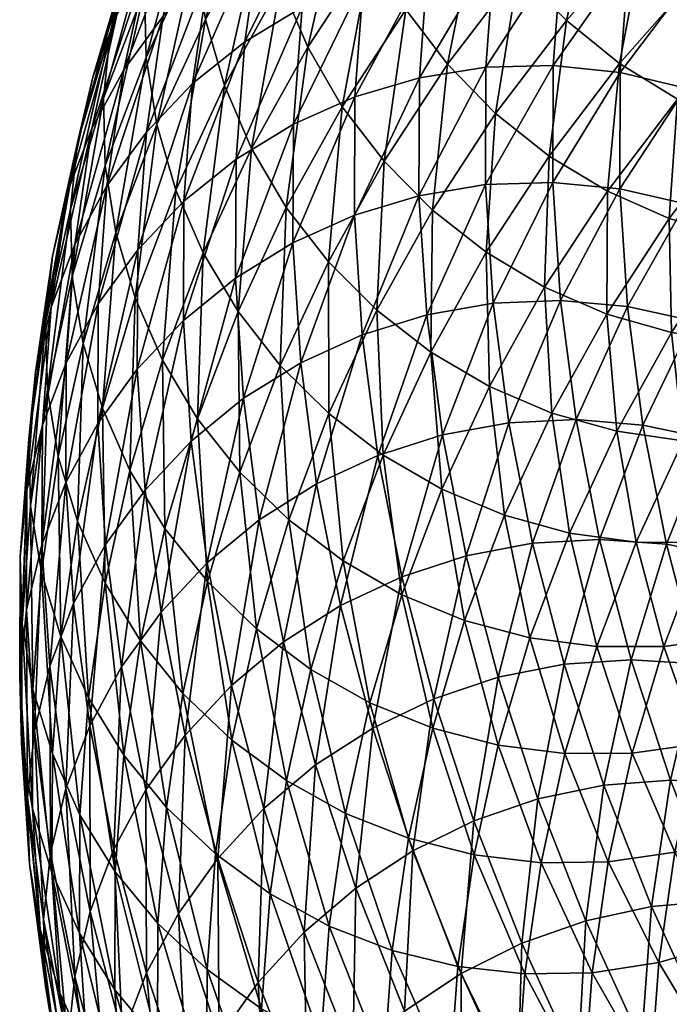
# Model space of a CAD drawing. Header units: centimetres. Extents: x -1886 to 2760, y -2774 to 68.
# Tile 61 of 77: x -0.496 to -0.285, y 66.787 to 67.108. Entities that reach past the tile are written whole.
import ezdxf

# ---------------------------------------------------------------- set-up
doc = ezdxf.new("R2010")
doc.units = ezdxf.units.CM
doc.layers.get('0').update_dxf_attribs({"true_color": 0x086e87})

msp = doc.modelspace()

# ---------------------------------------------------------------- meshes
at = {"color": 9, "true_color": 0xc1c1c1}
mesh = msp.add_polyface(dxfattribs=at)
corners = [(-0.33651, 67.16712, -1134.65332), (-0.3419, 67.13002, -1134.72485), (-0.36353, 67.12671, -1134.72302), (-0.35811, 67.16395, -1134.65125), (-0.38451, 67.12063, -1134.72009), (-0.37908, 67.15799, -1134.64807), (-0.36646, 67.05054, -1134.86316), (-0.36631, 67.08888, -1134.7937), (-0.34468, 67.09233, -1134.79529), (-0.38731, 67.08266, -1134.79102), (-0.34483, 67.05414, -1134.86438), (-0.32277, 67.09288, -1134.79565), (-0.32001, 67.13042, -1134.72546), (-0.32292, 67.05485, -1134.8645), (-0.30096, 67.0906, -1134.7948), (-0.2982, 67.12798, -1134.72498), (-0.31463, 67.16738, -1134.65417), (-0.29285, 67.16479, -1134.65405), (-0.25106, 67.15136, -1134.65039), (-0.25638, 67.11485, -1134.7207), (-0.27687, 67.12277, -1134.72339), (-0.27153, 67.15943, -1134.65271), (-0.25911, 67.07779, -1134.78992), (-0.27961, 67.08555, -1134.79297), (-0.2371, 67.10429, -1134.71692), (-0.23983, 67.0674, -1134.78589), (-0.22395, 67.17636, -1134.57556), (-0.23181, 67.14065, -1134.64685), (-0.22956, 67.138, -1133.84851), (-0.25712, 67.11066, -1133.92761), (-0.23713, 67.10162, -1133.92749), (-0.28233, 67.08195, -1134.00574), (-0.26226, 67.07301, -1134.00537), (-0.24134, 67.06677, -1134.00598), (-0.3241, 67.06344, -1134.08472), (-0.30118, 67.09354, -1134.0072), (-0.31852, 67.10751, -1134.00964), (-0.34152, 67.0773, -1134.0874), (-0.24823, 67.14979, -1133.84949), (-0.27588, 67.12236, -1133.92871), (-0.26538, 67.16395, -1133.85132), (-0.29313, 67.13642, -1133.93091), (-0.32197, 67.17064, -1133.93799), (-0.34753, 67.14154, -1134.01733), (-0.33406, 67.1236, -1134.01294), (-0.30859, 67.1526, -1133.93396), (-0.28075, 67.18022, -1133.85413), (-0.37779, 67.06174, -1134.16821), (-0.35715, 67.09328, -1134.09106), (-0.37069, 67.11112, -1134.0957), (-0.35864, 67.16108, -1134.02246), (-0.38188, 67.13057, -1134.10107), (-0.36726, 67.18184, -1134.02832), (-0.333, 67.19026, -1133.94287)]
mesh.append_faces([[corners[k] for k in face] for face in [(0, 1, 2), (2, 3, 0), (3, 2, 4), (4, 5, 3), (6, 7, 8), (1, 8, 7), (7, 2, 1), (2, 7, 9), (10, 8, 11), (8, 1, 12), (12, 11, 8), (13, 11, 14), (11, 12, 15), (15, 14, 11), (1, 0, 16), (16, 12, 1), (12, 16, 17), (17, 15, 12), (18, 19, 20), (20, 21, 18), (21, 20, 15), (15, 17, 21), (19, 22, 23), (23, 20, 19), (20, 23, 14), (14, 15, 20), (22, 19, 24), (24, 25, 22), (26, 27, 18), (19, 18, 27), (27, 24, 19), (28, 29, 30), (29, 31, 32), (32, 30, 29), (30, 32, 33), (34, 35, 36), (36, 37, 34), (29, 28, 38), (38, 39, 29), (39, 38, 40), (40, 41, 39), (31, 29, 39), (39, 35, 31), (35, 39, 41), (41, 36, 35), (42, 43, 44), (44, 45, 42), (46, 45, 41), (41, 40, 46), (45, 44, 36), (36, 41, 45), (47, 48, 49), (43, 49, 48), (48, 44, 43), (44, 48, 37), (37, 36, 44), (49, 43, 50), (50, 51, 49), (51, 50, 52), (53, 50, 43)]], dxfattribs={"vtx2": -1, "color": 9})
mesh = msp.add_polyface(dxfattribs=at)
corners = [(-0.4648, 67.10942, -1134.53711), (-0.47292, 67.07237, -1134.61084), (-0.48068, 67.05206, -1134.60254), (-0.47255, 67.0891, -1134.52881), (-0.45438, 67.12846, -1134.54492), (-0.46251, 67.09144, -1134.61877), (-0.44156, 67.14594, -1134.55237), (-0.44968, 67.10896, -1134.6261), (-0.46799, 67.0537, -1134.69141), (-0.45515, 67.07125, -1134.69873), (-0.40962, 67.17507, -1134.56531), (-0.41772, 67.13821, -1134.63879), (-0.43466, 67.12464, -1134.63281), (-0.42317, 67.10064, -1134.71118), (-0.44013, 67.087, -1134.70544), (-0.42655, 67.16158, -1134.5592), (-0.44294, 67.04873, -1134.77673), (-0.42598, 67.06246, -1134.78247), (-0.40451, 67.11189, -1134.71619), (-0.40731, 67.07381, -1134.78723), (-0.38451, 67.12063, -1134.72009), (-0.38731, 67.08266, -1134.79102), (-0.39907, 67.14937, -1134.64392), (-0.37908, 67.15799, -1134.64807), (-0.36353, 67.12671, -1134.72302), (-0.42094, 67.06593, -1134.25549), (-0.40265, 67.09882, -1134.17871), (-0.41141, 67.11942, -1134.18518), (-0.42974, 67.08643, -1134.26221), (-0.4209, 67.16288, -1134.19958), (-0.43933, 67.12974, -1134.27698), (-0.43592, 67.10782, -1134.26929), (-0.41753, 67.14089, -1134.19214), (-0.45521, 67.09552, -1134.35352), (-0.45177, 67.07367, -1134.34558), (-0.44555, 67.05236, -1134.33826), (-0.46853, 67.06031, -1134.42896), (-0.45576, 67.11755, -1134.36157), (-0.4691, 67.08228, -1134.43726), (-0.47984, 67.04611, -1134.51184), (-0.46684, 67.10408, -1134.44568), (-0.45347, 67.13939, -1134.36987), (-0.43984, 67.15182, -1134.28491), (-0.43753, 67.17371, -1134.29309), (-0.45403, 67.14565, -1134.46216), (-0.46179, 67.12533, -1134.45398), (-0.47759, 67.06787, -1134.52039), (-0.44065, 67.18099, -1134.38635), (-0.44842, 67.16066, -1134.37817), (-0.44362, 67.16469, -1134.47009), (-0.37069, 67.11112, -1134.0957), (-0.39141, 67.07948, -1134.1731), (-0.37779, 67.06174, -1134.16821), (-0.38188, 67.13057, -1134.10107), (-0.39056, 67.15125, -1134.10718), (-0.39663, 67.1728, -1134.11389)]
mesh.append_faces([[corners[k] for k in face] for face in [(0, 1, 2), (2, 3, 0), (1, 0, 4), (4, 5, 1), (5, 4, 6), (6, 7, 5), (8, 5, 7), (7, 9, 8), (10, 11, 12), (11, 13, 14), (14, 12, 11), (15, 12, 7), (7, 6, 15), (12, 14, 9), (9, 7, 12), (16, 14, 13), (17, 13, 18), (18, 19, 17), (19, 18, 20), (20, 21, 19), (13, 11, 22), (22, 18, 13), (18, 22, 23), (23, 20, 18), (21, 20, 24), (25, 26, 27), (27, 28, 25), (29, 30, 31), (31, 32, 29), (30, 33, 34), (34, 31, 30), (32, 31, 28), (28, 27, 32), (31, 34, 35), (35, 28, 31), (36, 33, 37), (37, 38, 36), (39, 38, 40), (38, 37, 41), (41, 40, 38), (33, 30, 42), (42, 37, 33), (37, 42, 43), (43, 41, 37), (44, 0, 3), (3, 45, 44), (45, 3, 46), (46, 40, 45), (47, 44, 45), (48, 45, 40), (40, 41, 48), (0, 44, 49), (49, 4, 0), (50, 51, 52), (51, 50, 53), (53, 26, 51), (26, 53, 54), (54, 27, 26), (55, 32, 27), (27, 54, 55)]], dxfattribs={"vtx2": -1, "color": 9})
mesh = msp.add_polyface(dxfattribs=at)
corners = [(-0.44056, 66.97069, -1134.91602), (-0.44308, 67.00993, -1134.84705), (-0.42612, 67.02375, -1134.85254), (-0.4236, 66.9846, -1134.92151), (-0.40746, 67.03522, -1134.85718), (-0.40495, 66.99619, -1134.9259), (-0.38745, 67.04419, -1134.86072), (-0.48734, 66.98727, -1134.5769), (-0.47925, 67.0242, -1134.50342), (-0.47984, 67.04611, -1134.51184), (-0.48795, 67.00913, -1134.58545), (-0.47759, 67.06787, -1134.52039), (-0.48571, 67.03085, -1134.59399), (-0.49341, 66.97142, -1134.65796), (-0.47292, 67.07237, -1134.61084), (-0.4784, 67.03461, -1134.68359), (-0.48615, 67.01428, -1134.67529), (-0.48068, 67.05206, -1134.60254), (-0.47255, 67.0891, -1134.52881), (-0.49118, 66.9931, -1134.66663), (-0.48122, 66.9962, -1134.75513), (-0.48897, 66.97588, -1134.74683), (-0.46799, 67.0537, -1134.69141), (-0.4708, 67.01531, -1134.76294), (-0.47094, 66.97639, -1134.83337), (-0.45796, 67.03292, -1134.77026), (-0.45515, 67.07125, -1134.69873), (-0.46251, 67.09144, -1134.61877), (-0.42598, 67.06246, -1134.78247), (-0.44294, 67.04873, -1134.77673), (-0.45811, 66.99405, -1134.84058), (-0.42317, 67.10064, -1134.71118), (-0.44013, 67.087, -1134.70544), (-0.40731, 67.07381, -1134.78723), (-0.38731, 67.08266, -1134.79102), (-0.39141, 67.07948, -1134.1731), (-0.40963, 67.04668, -1134.24963), (-0.39595, 67.02905, -1134.24451), (-0.42534, 67.01282, -1134.3252), (-0.4116, 66.9953, -1134.31982), (-0.39578, 66.97967, -1134.31531), (-0.43851, 66.97798, -1134.39978), (-0.4367, 67.03196, -1134.33142), (-0.44991, 66.99701, -1134.40625), (-0.44555, 67.05236, -1134.33826), (-0.4588, 67.01731, -1134.41333), (-0.40265, 67.09882, -1134.17871), (-0.42094, 67.06593, -1134.25549), (-0.42974, 67.08643, -1134.26221), (-0.46853, 67.06031, -1134.42896), (-0.47575, 67.00249, -1134.49524), (-0.46505, 67.03854, -1134.4209), (-0.46947, 66.98137, -1134.48743), (-0.45521, 67.09552, -1134.35352), (-0.45177, 67.07367, -1134.34558), (-0.4691, 67.08228, -1134.43726), (-0.46684, 67.10408, -1134.44568)]
mesh.append_faces([[corners[k] for k in face] for face in [(0, 1, 2), (3, 2, 4), (4, 5, 3), (5, 4, 6), (7, 8, 9), (9, 10, 7), (10, 9, 11), (11, 12, 10), (13, 10, 12), (14, 15, 16), (16, 17, 14), (18, 17, 12), (12, 11, 18), (17, 16, 19), (19, 12, 17), (15, 20, 21), (21, 16, 15), (20, 15, 22), (22, 23, 20), (24, 23, 25), (23, 22, 26), (26, 25, 23), (15, 14, 27), (27, 22, 15), (28, 2, 1), (1, 29, 28), (29, 1, 30), (30, 25, 29), (31, 28, 29), (32, 29, 25), (25, 26, 32), (2, 28, 33), (33, 4, 2), (4, 33, 34), (34, 6, 4), (35, 36, 37), (36, 38, 39), (39, 37, 36), (37, 39, 40), (41, 38, 42), (42, 43, 41), (43, 42, 44), (44, 45, 43), (36, 35, 46), (46, 47, 36), (38, 36, 47), (47, 42, 38), (42, 47, 48), (48, 44, 42), (49, 8, 50), (50, 51, 49), (51, 50, 52), (52, 45, 51), (53, 49, 51), (51, 54, 53), (54, 51, 45), (45, 44, 54), (8, 49, 55), (55, 9, 8), (56, 11, 9)]], dxfattribs={"vtx2": -1, "color": 9})
mesh = msp.add_polyface(dxfattribs=at)
corners = [(-0.29744, 66.89954, -1135.12732), (-0.3077, 66.93867, -1135.0636), (-0.28596, 66.9371, -1135.06165), (-0.31537, 66.97766, -1134.99854), (-0.2936, 66.9759, -1134.99683), (-0.30111, 67.05273, -1134.8634), (-0.29865, 67.01447, -1134.93079), (-0.32045, 67.01642, -1134.93213), (-0.25926, 67.04026, -1134.85791), (-0.25683, 67.00235, -1134.92456), (-0.27732, 67.00977, -1134.92822), (-0.27976, 67.04785, -1134.86121), (-0.25183, 66.96414, -1134.98999), (-0.27229, 66.97137, -1134.99402), (-0.24428, 66.92572, -1135.0542), (-0.2647, 66.93276, -1135.05847), (-0.23259, 66.95426, -1134.98499), (-0.23998, 67.03003, -1134.85352), (-0.23756, 66.99229, -1134.91992), (-0.30096, 67.0906, -1134.7948), (-0.32292, 67.05485, -1134.8645), (-0.25911, 67.07779, -1134.78992), (-0.27961, 67.08555, -1134.79297), (-0.23983, 67.0674, -1134.78589), (-0.24107, 67.00242, -1134.16187), (-0.25879, 66.97054, -1134.23621), (-0.23733, 66.97324, -1134.23914), (-0.27405, 66.93765, -1134.30957), (-0.25254, 66.94046, -1134.31238), (-0.23166, 66.94609, -1134.31604), (-0.26529, 66.90676, -1134.3844), (-0.24437, 66.91249, -1134.38806), (-0.28683, 66.90384, -1134.38184), (-0.29582, 66.93778, -1134.30786), (-0.30865, 66.90385, -1134.38049), (-0.31749, 66.94077, -1134.30725), (-0.26274, 67.00277, -1134.15967), (-0.28051, 66.97079, -1134.23425), (-0.28429, 67.006, -1134.15845), (-0.30212, 66.97389, -1134.23328), (-0.30536, 67.01202, -1134.15833), (-0.32326, 66.9798, -1134.23352), (-0.22093, 67.0332, -1134.08655), (-0.24253, 67.03365, -1134.08411), (-0.26402, 67.03698, -1134.08276), (-0.24134, 67.06677, -1134.00598), (-0.28502, 67.04311, -1134.08228), (-0.30517, 67.05196, -1134.08301), (-0.28233, 67.08195, -1134.00574), (-0.26226, 67.07301, -1134.00537), (-0.30118, 67.09354, -1134.0072), (-0.3241, 67.06344, -1134.08472)]
mesh.append_faces([[corners[k] for k in face] for face in [(0, 1, 2), (1, 3, 4), (4, 2, 1), (5, 6, 7), (6, 4, 3), (8, 9, 10), (10, 11, 8), (9, 12, 13), (13, 10, 9), (11, 10, 6), (6, 5, 11), (10, 13, 4), (4, 6, 10), (12, 14, 15), (15, 13, 12), (13, 15, 2), (2, 4, 13), (14, 12, 16), (9, 8, 17), (17, 18, 9), (12, 9, 18), (18, 16, 12), (19, 5, 20), (21, 8, 11), (11, 22, 21), (22, 11, 5), (5, 19, 22), (8, 21, 23), (23, 17, 8), (24, 25, 26), (25, 27, 28), (28, 26, 25), (26, 28, 29), (30, 28, 27), (31, 29, 28), (32, 27, 33), (34, 33, 35), (25, 24, 36), (36, 37, 25), (37, 36, 38), (38, 39, 37), (27, 25, 37), (37, 33, 27), (33, 37, 39), (39, 35, 33), (40, 41, 39), (39, 38, 40), (24, 42, 43), (43, 36, 24), (36, 43, 44), (44, 38, 36), (45, 44, 43), (40, 46, 47), (46, 40, 38), (38, 44, 46), (48, 47, 46), (46, 49, 48), (49, 46, 44), (44, 45, 49), (47, 48, 50), (50, 51, 47)]], dxfattribs={"vtx2": -1, "color": 9})
mesh = msp.add_polyface(dxfattribs=at)
corners = [(-0.39197, 66.91715, -1135.05945), (-0.39978, 66.9568, -1134.99329), (-0.3798, 66.96604, -1134.99634), (-0.37202, 66.92654, -1135.06226), (-0.38745, 67.04419, -1134.86072), (-0.38495, 67.00529, -1134.9292), (-0.40495, 66.99619, -1134.9259), (-0.34483, 67.05414, -1134.86438), (-0.34235, 67.01554, -1134.93237), (-0.36396, 67.01179, -1134.9314), (-0.36646, 67.05054, -1134.86316), (-0.33724, 66.97662, -1134.99902), (-0.35884, 66.97269, -1134.99829), (-0.32953, 66.93745, -1135.06445), (-0.35109, 66.93335, -1135.06396), (-0.31922, 66.89812, -1135.12842), (-0.3077, 66.93867, -1135.0636), (-0.31537, 66.97766, -1134.99854), (-0.32292, 67.05485, -1134.8645), (-0.32045, 67.01642, -1134.93213), (-0.30111, 67.05273, -1134.8634), (-0.29865, 67.01447, -1134.93079), (-0.34468, 67.09233, -1134.79529), (-0.36631, 67.08888, -1134.7937), (-0.38731, 67.08266, -1134.79102), (-0.32277, 67.09288, -1134.79565), (-0.32559, 67.02075, -1134.1593), (-0.34355, 66.98841, -1134.23474), (-0.32326, 66.9798, -1134.23352), (-0.30536, 67.01202, -1134.15833), (-0.35903, 66.95504, -1134.30908), (-0.33868, 66.94655, -1134.30762), (-0.31749, 66.94077, -1134.30725), (-0.30212, 66.97389, -1134.23328), (-0.372, 66.92071, -1134.38257), (-0.3516, 66.91235, -1134.38074), (-0.33036, 66.90671, -1134.38013), (-0.37816, 66.96616, -1134.31177), (-0.39118, 66.9317, -1134.3855), (-0.39578, 66.97967, -1134.31531), (-0.34459, 67.03212, -1134.16125), (-0.36262, 66.99966, -1134.23694), (-0.36208, 67.04587, -1134.16431), (-0.38018, 67.0133, -1134.24023), (-0.39595, 67.02905, -1134.24451), (-0.37779, 67.06174, -1134.16821), (-0.39141, 67.07948, -1134.1731), (-0.30517, 67.05196, -1134.08301), (-0.3241, 67.06344, -1134.08472), (-0.34152, 67.0773, -1134.0874), (-0.35715, 67.09328, -1134.09106)]
mesh.append_faces([[corners[k] for k in face] for face in [(0, 1, 2), (2, 3, 0), (4, 5, 6), (5, 2, 1), (7, 8, 9), (9, 10, 7), (8, 11, 12), (12, 9, 8), (10, 9, 5), (5, 4, 10), (9, 12, 2), (2, 5, 9), (11, 13, 14), (14, 12, 11), (12, 14, 3), (3, 2, 12), (15, 13, 16), (13, 11, 17), (17, 16, 13), (8, 7, 18), (18, 19, 8), (19, 18, 20), (11, 8, 19), (19, 17, 11), (17, 19, 21), (22, 7, 10), (23, 10, 4), (4, 24, 23), (25, 18, 7), (26, 27, 28), (28, 29, 26), (27, 30, 31), (31, 28, 27), (28, 31, 32), (32, 33, 28), (30, 34, 35), (35, 31, 30), (36, 32, 31), (34, 30, 37), (37, 38, 34), (38, 37, 39), (27, 26, 40), (40, 41, 27), (41, 40, 42), (42, 43, 41), (30, 27, 41), (41, 37, 30), (37, 41, 43), (43, 39, 37), (44, 45, 46), (45, 44, 43), (43, 42, 45), (39, 43, 44), (47, 26, 29), (26, 47, 48), (48, 40, 26), (40, 48, 49), (49, 42, 40), (50, 45, 42), (42, 49, 50)]], dxfattribs={"vtx2": -1, "color": 9})
mesh = msp.add_polyface(dxfattribs=at)
corners = [(-0.48657, 66.89749, -1134.88647), (-0.48911, 66.93692, -1134.81726), (-0.48136, 66.95725, -1134.82556), (-0.47882, 66.91784, -1134.8949), (-0.47094, 66.97639, -1134.83337), (-0.46841, 66.93701, -1134.90259), (-0.45811, 66.99405, -1134.84058), (-0.45557, 66.95473, -1134.90979), (-0.46319, 66.89726, -1134.9707), (-0.42612, 67.02375, -1134.85254), (-0.4236, 66.9846, -1134.92151), (-0.44056, 66.97069, -1134.91602), (-0.41842, 66.9451, -1134.98914), (-0.43536, 66.93108, -1134.98389), (-0.44308, 67.00993, -1134.84705), (-0.45036, 66.91504, -1134.97766), (-0.41058, 66.90532, -1135.05542), (-0.39978, 66.9568, -1134.99329), (-0.39197, 66.91715, -1135.05945), (-0.40495, 66.99619, -1134.9259), (-0.38495, 67.00529, -1134.9292), (-0.45711, 66.90571, -1134.5459), (-0.4491, 66.94225, -1134.47339), (-0.46054, 66.96117, -1134.4801), (-0.46857, 66.92451, -1134.55286), (-0.46947, 66.98137, -1134.48743), (-0.47752, 66.9446, -1134.56042), (-0.47925, 67.0242, -1134.50342), (-0.48734, 66.98727, -1134.5769), (-0.48382, 66.96564, -1134.56848), (-0.47575, 67.00249, -1134.49524), (-0.4928, 66.94962, -1134.64929), (-0.48927, 66.92806, -1134.64075), (-0.48295, 66.90712, -1134.63245), (-0.4956, 66.91132, -1134.72046), (-0.49341, 66.97142, -1134.65796), (-0.49622, 66.93307, -1134.72937), (-0.49637, 66.89416, -1134.79968), (-0.49399, 66.9547, -1134.73816), (-0.49118, 66.9931, -1134.66663), (-0.48795, 67.00913, -1134.58545), (-0.48571, 67.03085, -1134.59399), (-0.48122, 66.9962, -1134.75513), (-0.48897, 66.97588, -1134.74683), (-0.49413, 66.91576, -1134.80859), (-0.48615, 67.01428, -1134.67529), (-0.4708, 67.01531, -1134.76294), (-0.45796, 67.03292, -1134.77026), (-0.39578, 66.97967, -1134.31531), (-0.40885, 66.94508, -1134.38928), (-0.39118, 66.9317, -1134.3855), (-0.43851, 66.97798, -1134.39978), (-0.43528, 66.92498, -1134.46741), (-0.42472, 66.96059, -1134.39417), (-0.41937, 66.9096, -1134.4624), (-0.42534, 67.01282, -1134.3252), (-0.4116, 66.9953, -1134.31982), (-0.44991, 66.99701, -1134.40625), (-0.4588, 67.01731, -1134.41333)]
mesh.append_faces([[corners[k] for k in face] for face in [(0, 1, 2), (3, 2, 4), (4, 5, 3), (5, 4, 6), (6, 7, 5), (8, 5, 7), (9, 10, 11), (10, 12, 13), (13, 11, 10), (14, 11, 7), (7, 6, 14), (11, 13, 15), (15, 7, 11), (16, 12, 17), (17, 18, 16), (12, 10, 19), (19, 17, 12), (17, 19, 20), (21, 22, 23), (23, 24, 21), (24, 23, 25), (25, 26, 24), (27, 28, 29), (29, 30, 27), (28, 31, 32), (32, 29, 28), (30, 29, 26), (26, 25, 30), (29, 32, 33), (33, 26, 29), (34, 31, 35), (35, 36, 34), (37, 36, 38), (36, 35, 39), (39, 38, 36), (31, 28, 40), (40, 35, 31), (41, 39, 35), (42, 2, 1), (1, 43, 42), (43, 1, 44), (44, 38, 43), (45, 43, 38), (38, 39, 45), (2, 42, 46), (46, 4, 2), (47, 6, 4), (48, 49, 50), (51, 22, 52), (52, 53, 51), (53, 52, 54), (54, 49, 53), (55, 51, 53), (53, 56, 55), (56, 53, 49), (49, 48, 56), (22, 51, 57), (57, 23, 22), (23, 57, 58), (58, 25, 23)]], dxfattribs={"vtx2": -1, "color": 9})
mesh = msp.add_polyface(dxfattribs=at)
corners = [(-0.48968, 66.81183, -1134.85059), (-0.49221, 66.85107, -1134.78186), (-0.49574, 66.87247, -1134.79065), (-0.49321, 66.83315, -1134.85974), (-0.49637, 66.89416, -1134.79968), (-0.49383, 66.85477, -1134.86877), (-0.49413, 66.91576, -1134.80859), (-0.49159, 66.87635, -1134.87781), (-0.48861, 66.81501, -1134.93677), (-0.48136, 66.95725, -1134.82556), (-0.47882, 66.91784, -1134.8949), (-0.48657, 66.89749, -1134.88647), (-0.4736, 66.87804, -1134.96289), (-0.48135, 66.85769, -1134.95459), (-0.48911, 66.93692, -1134.81726), (-0.48637, 66.83656, -1134.9458), (-0.4657, 66.83796, -1135.02966), (-0.47345, 66.81758, -1135.02136), (-0.46319, 66.89726, -1134.9707), (-0.4553, 66.85722, -1135.03735), (-0.44474, 66.81696, -1135.10291), (-0.44249, 66.87505, -1135.04431), (-0.45036, 66.91504, -1134.97766), (-0.46841, 66.93701, -1134.90259), (-0.45557, 66.95473, -1134.90979), (-0.41698, 66.8511, -1135.1156), (-0.4275, 66.89119, -1135.05042), (-0.41058, 66.90532, -1135.05542), (-0.43194, 66.83488, -1135.10974), (-0.41842, 66.9451, -1134.98914), (-0.43536, 66.93108, -1134.98389), (-0.41937, 66.9096, -1134.4624), (-0.42731, 66.87333, -1134.53442), (-0.40957, 66.86023, -1134.52991), (-0.4149, 66.8234, -1134.60059), (-0.43267, 66.83635, -1134.60535), (-0.4491, 66.94225, -1134.47339), (-0.45711, 66.90571, -1134.5459), (-0.44325, 66.88857, -1134.53979), (-0.43528, 66.92498, -1134.46741), (-0.4625, 66.86845, -1134.61743), (-0.44863, 66.85145, -1134.61096), (-0.4514, 66.81369, -1134.68115), (-0.46528, 66.83057, -1134.68787), (-0.47398, 66.88713, -1134.62463), (-0.47677, 66.84911, -1134.69531), (-0.48295, 66.90712, -1134.63245), (-0.48574, 66.869, -1134.70337), (-0.46857, 66.92451, -1134.55286), (-0.47752, 66.9446, -1134.56042), (-0.4956, 66.91132, -1134.72046), (-0.49206, 66.88985, -1134.71179), (-0.48588, 66.83031, -1134.77319), (-0.4928, 66.94962, -1134.64929), (-0.48927, 66.92806, -1134.64075), (-0.49622, 66.93307, -1134.72937), (-0.49399, 66.9547, -1134.73816)]
mesh.append_faces([[corners[k] for k in face] for face in [(0, 1, 2), (3, 2, 4), (4, 5, 3), (5, 4, 6), (6, 7, 5), (8, 5, 7), (9, 10, 11), (10, 12, 13), (13, 11, 10), (14, 11, 7), (7, 6, 14), (11, 13, 15), (15, 7, 11), (12, 16, 17), (17, 13, 12), (16, 12, 18), (18, 19, 16), (20, 19, 21), (19, 18, 22), (22, 21, 19), (12, 10, 23), (23, 18, 12), (24, 22, 18), (25, 26, 27), (26, 25, 28), (28, 21, 26), (29, 27, 26), (26, 30, 29), (30, 26, 21), (21, 22, 30), (31, 32, 33), (34, 33, 32), (32, 35, 34), (36, 37, 38), (38, 39, 36), (37, 40, 41), (41, 38, 37), (39, 38, 32), (32, 31, 39), (38, 41, 35), (35, 32, 38), (42, 41, 40), (43, 40, 44), (44, 45, 43), (45, 44, 46), (46, 47, 45), (40, 37, 48), (48, 44, 40), (44, 48, 49), (49, 46, 44), (50, 2, 1), (1, 51, 50), (51, 1, 52), (52, 47, 51), (53, 50, 51), (51, 54, 53), (54, 51, 47), (47, 46, 54), (2, 50, 55), (55, 4, 2), (56, 6, 4)]], dxfattribs={"vtx2": -1, "color": 9})
mesh = msp.add_polyface(dxfattribs=at)
corners = [(-0.40381, 66.8109, -1135.17957), (-0.41698, 66.8511, -1135.1156), (-0.40009, 66.86535, -1135.12048), (-0.38696, 66.82526, -1135.1842), (-0.38152, 66.87731, -1135.12427), (-0.36843, 66.83738, -1135.18774), (-0.36161, 66.88686, -1135.12683), (-0.34858, 66.84708, -1135.19006), (-0.31922, 66.89812, -1135.12842), (-0.30631, 66.8587, -1135.19116), (-0.32776, 66.85424, -1135.19128), (-0.34073, 66.89384, -1135.1283), (-0.31221, 66.81463, -1135.25281), (-0.29744, 66.89954, -1135.12732), (-0.2846, 66.86032, -1135.1897), (-0.27575, 66.89816, -1135.125), (-0.26299, 66.85915, -1135.18701), (-0.29084, 66.81929, -1135.25232), (-0.26921, 66.82111, -1135.25061), (-0.41058, 66.90532, -1135.05542), (-0.39197, 66.91715, -1135.05945), (-0.37202, 66.92654, -1135.06226), (-0.32953, 66.93745, -1135.06445), (-0.35109, 66.93335, -1135.06396), (-0.3077, 66.93867, -1135.0636), (-0.28596, 66.9371, -1135.06165), (-0.2647, 66.93276, -1135.05847), (-0.29711, 66.86918, -1134.45325), (-0.30487, 66.83377, -1134.52344), (-0.28327, 66.83694, -1134.52551), (-0.27554, 66.87222, -1134.45557), (-0.2623, 66.8429, -1134.52869), (-0.31896, 66.86906, -1134.45203), (-0.32675, 66.83351, -1134.52258), (-0.34072, 66.87179, -1134.4519), (-0.34854, 66.8361, -1134.52271), (-0.38244, 66.88551, -1134.45496), (-0.39032, 66.84953, -1134.52637), (-0.36985, 66.84146, -1134.52405), (-0.362, 66.8773, -1134.45288), (-0.40166, 66.89636, -1134.45813), (-0.40957, 66.86023, -1134.52991), (-0.41937, 66.9096, -1134.4624), (-0.39563, 66.81285, -1134.5968), (-0.28683, 66.90384, -1134.38184), (-0.26529, 66.90676, -1134.3844), (-0.27405, 66.93765, -1134.30957), (-0.30865, 66.90385, -1134.38049), (-0.29582, 66.93778, -1134.30786), (-0.33036, 66.90671, -1134.38013), (-0.31749, 66.94077, -1134.30725), (-0.372, 66.92071, -1134.38257), (-0.3516, 66.91235, -1134.38074), (-0.33868, 66.94655, -1134.30762), (-0.39118, 66.9317, -1134.3855), (-0.40885, 66.94508, -1134.38928)]
mesh.append_faces([[corners[k] for k in face] for face in [(0, 1, 2), (3, 2, 4), (4, 5, 3), (5, 4, 6), (6, 7, 5), (8, 9, 10), (10, 11, 8), (12, 10, 9), (11, 10, 7), (7, 6, 11), (9, 8, 13), (13, 14, 9), (14, 13, 15), (15, 16, 14), (17, 9, 14), (18, 14, 16), (19, 2, 1), (2, 19, 20), (20, 4, 2), (4, 20, 21), (21, 6, 4), (22, 8, 11), (11, 23, 22), (23, 11, 6), (6, 21, 23), (24, 13, 8), (25, 15, 13), (15, 25, 26), (27, 28, 29), (29, 30, 27), (30, 29, 31), (28, 27, 32), (32, 33, 28), (33, 32, 34), (34, 35, 33), (36, 37, 38), (38, 39, 36), (39, 38, 35), (35, 34, 39), (37, 36, 40), (40, 41, 37), (41, 40, 42), (43, 37, 41), (44, 27, 30), (30, 45, 44), (46, 44, 45), (27, 44, 47), (47, 32, 27), (48, 47, 44), (32, 47, 49), (49, 34, 32), (50, 49, 47), (51, 36, 39), (39, 52, 51), (52, 39, 34), (34, 49, 52), (53, 52, 49), (36, 51, 54), (54, 40, 36), (40, 54, 55), (55, 42, 40)]], dxfattribs={"vtx2": -1, "color": 9})
mesh = msp.add_polyface(dxfattribs=at)
corners = [(-0.45513, 66.79765, -1135.09521), (-0.44189, 66.75722, -1135.15942), (-0.44963, 66.7368, -1135.15112), (-0.46287, 66.77726, -1135.08691), (-0.44474, 66.81696, -1135.10291), (-0.43151, 66.77658, -1135.16699), (-0.43194, 66.83488, -1135.10974), (-0.41874, 66.79457, -1135.17371), (-0.41564, 66.73614, -1135.22974), (-0.41698, 66.8511, -1135.1156), (-0.40381, 66.8109, -1135.17957), (-0.46542, 66.79213, -1134.7572), (-0.46292, 66.75323, -1134.82532), (-0.44905, 66.73664, -1134.81799), (-0.45154, 66.7754, -1134.75012), (-0.43309, 66.72201, -1134.81152), (-0.43557, 66.7606, -1134.7439), (-0.47691, 66.81055, -1134.76489), (-0.4744, 66.77151, -1134.83337), (-0.48588, 66.83031, -1134.77319), (-0.48336, 66.79117, -1134.8418), (-0.46924, 66.73211, -1134.90051), (-0.47819, 66.75164, -1134.9093), (-0.49574, 66.87247, -1134.79065), (-0.49321, 66.83315, -1134.85974), (-0.48968, 66.81183, -1134.85059), (-0.48801, 66.79344, -1134.92749), (-0.48449, 66.77219, -1134.91833), (-0.49221, 66.85107, -1134.78186), (-0.48013, 66.75343, -1134.99402), (-0.47663, 66.73226, -1134.98474), (-0.48861, 66.81501, -1134.93677), (-0.48072, 66.77495, -1135.00342), (-0.47016, 66.73466, -1135.06885), (-0.47848, 66.79646, -1135.01257), (-0.46791, 66.75613, -1135.07812), (-0.48637, 66.83656, -1134.9458), (-0.49383, 66.85477, -1134.86877), (-0.49159, 66.87635, -1134.87781), (-0.4657, 66.83796, -1135.02966), (-0.47345, 66.81758, -1135.02136), (-0.48135, 66.85769, -1134.95459), (-0.4553, 66.85722, -1135.03735), (-0.44249, 66.87505, -1135.04431), (-0.41779, 66.74797, -1134.73853), (-0.41765, 66.78595, -1134.67004), (-0.43542, 66.79874, -1134.67517), (-0.4149, 66.8234, -1134.60059), (-0.43267, 66.83635, -1134.60535), (-0.46528, 66.83057, -1134.68787), (-0.4514, 66.81369, -1134.68115), (-0.4625, 66.86845, -1134.61743), (-0.44863, 66.85145, -1134.61096), (-0.47677, 66.84911, -1134.69531), (-0.48574, 66.869, -1134.70337)]
mesh.append_faces([[corners[k] for k in face] for face in [(0, 1, 2), (2, 3, 0), (1, 0, 4), (4, 5, 1), (5, 4, 6), (6, 7, 5), (8, 5, 7), (9, 10, 7), (7, 6, 9), (11, 12, 13), (13, 14, 11), (15, 16, 14), (12, 11, 17), (17, 18, 12), (18, 17, 19), (19, 20, 18), (21, 18, 20), (20, 22, 21), (23, 24, 25), (24, 26, 27), (27, 25, 24), (28, 25, 20), (20, 19, 28), (25, 27, 22), (22, 20, 25), (26, 29, 30), (30, 27, 26), (29, 26, 31), (31, 32, 29), (33, 32, 34), (34, 35, 33), (32, 31, 36), (36, 34, 32), (26, 24, 37), (37, 31, 26), (38, 36, 31), (39, 0, 3), (3, 40, 39), (40, 3, 35), (35, 34, 40), (41, 40, 34), (34, 36, 41), (0, 39, 42), (42, 4, 0), (43, 6, 4), (44, 45, 46), (46, 16, 44), (45, 47, 48), (48, 46, 45), (49, 11, 14), (14, 50, 49), (50, 14, 16), (16, 46, 50), (51, 49, 50), (52, 50, 46), (46, 48, 52), (11, 49, 53), (53, 17, 11), (17, 53, 54), (54, 19, 17)]], dxfattribs={"vtx2": -1, "color": 9})
mesh = msp.add_polyface(dxfattribs=at)
corners = [(-0.41874, 66.79457, -1135.17371), (-0.40289, 66.75421, -1135.23645), (-0.41564, 66.73614, -1135.22974), (-0.40009, 66.86535, -1135.12048), (-0.38696, 66.82526, -1135.1842), (-0.40381, 66.8109, -1135.17957), (-0.37121, 66.78515, -1135.24658), (-0.38801, 66.77065, -1135.24207), (-0.35285, 66.74506, -1135.30737), (-0.36958, 66.73042, -1135.3031), (-0.35274, 66.79741, -1135.24988), (-0.33445, 66.75748, -1135.31055), (-0.33296, 66.80729, -1135.25195), (-0.31475, 66.76754, -1135.31238), (-0.36843, 66.83738, -1135.18774), (-0.34858, 66.84708, -1135.19006), (-0.30631, 66.8587, -1135.19116), (-0.29084, 66.81929, -1135.25232), (-0.31221, 66.81463, -1135.25281), (-0.32776, 66.85424, -1135.19128), (-0.27344, 66.73565, -1135.37146), (-0.29409, 66.77508, -1135.31287), (-0.27282, 66.77995, -1135.31213), (-0.29399, 66.72791, -1135.37122), (-0.26921, 66.82111, -1135.25061), (-0.2846, 66.86032, -1135.1897), (-0.30487, 66.83377, -1134.52344), (-0.3101, 66.79769, -1134.59265), (-0.28848, 66.80099, -1134.59448), (-0.28327, 66.83694, -1134.52551), (-0.26749, 66.80708, -1134.59741), (-0.2623, 66.8429, -1134.52869), (-0.29132, 66.72747, -1134.72888), (-0.29116, 66.76448, -1134.66223), (-0.3128, 66.76103, -1134.66077), (-0.27032, 66.73382, -1134.73132), (-0.27017, 66.77069, -1134.66492), (-0.332, 66.79729, -1134.59204), (-0.3347, 66.76048, -1134.66028), (-0.3538, 66.79973, -1134.59241), (-0.35652, 66.76276, -1134.66113), (-0.32675, 66.83351, -1134.52258), (-0.34854, 66.8361, -1134.52271), (-0.39032, 66.84953, -1134.52637), (-0.39563, 66.81285, -1134.5968), (-0.37514, 66.80494, -1134.59412), (-0.36985, 66.84146, -1134.52405), (-0.37801, 66.73016, -1134.73083), (-0.37786, 66.76781, -1134.66296), (-0.39836, 66.77556, -1134.66602), (-0.35667, 66.72528, -1134.72864), (-0.39851, 66.73774, -1134.73413), (-0.41765, 66.78595, -1134.67004), (-0.41779, 66.74797, -1134.73853), (-0.4149, 66.8234, -1134.60059), (-0.40957, 66.86023, -1134.52991)]
mesh.append_faces([[corners[k] for k in face] for face in [(0, 1, 2), (3, 4, 5), (4, 6, 7), (7, 5, 4), (5, 7, 1), (1, 0, 5), (6, 8, 9), (9, 7, 6), (8, 6, 10), (10, 11, 8), (11, 10, 12), (12, 13, 11), (6, 4, 14), (14, 10, 6), (10, 14, 15), (15, 12, 10), (16, 17, 18), (19, 18, 12), (12, 15, 19), (20, 21, 22), (23, 13, 21), (17, 22, 21), (21, 18, 17), (18, 21, 13), (13, 12, 18), (22, 17, 24), (25, 24, 17), (26, 27, 28), (28, 29, 26), (29, 28, 30), (30, 31, 29), (32, 33, 34), (35, 36, 33), (27, 34, 33), (33, 28, 27), (28, 33, 36), (36, 30, 28), (34, 27, 37), (37, 38, 34), (38, 37, 39), (39, 40, 38), (27, 26, 41), (41, 37, 27), (37, 41, 42), (42, 39, 37), (43, 44, 45), (45, 46, 43), (46, 45, 39), (39, 42, 46), (47, 48, 49), (50, 40, 48), (44, 49, 48), (48, 45, 44), (45, 48, 40), (40, 39, 45), (51, 49, 52), (52, 53, 51), (49, 44, 54), (54, 52, 49), (55, 54, 44)]], dxfattribs={"vtx2": -1, "color": 9})

doc.saveas('drawing.dxf')
